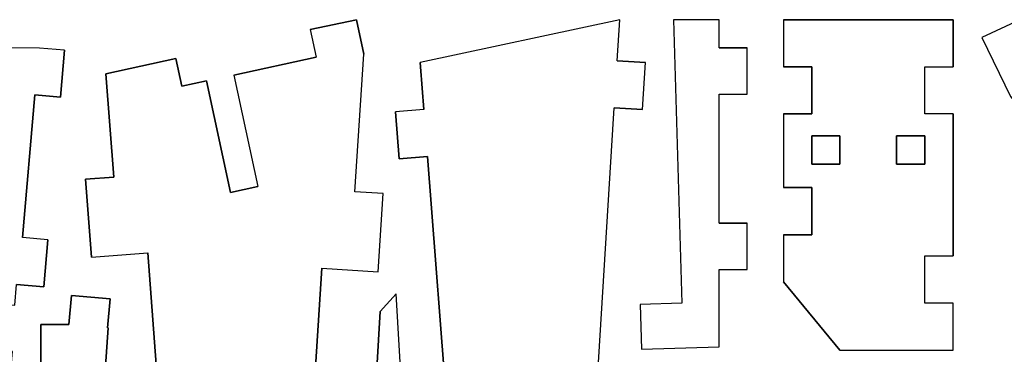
# Model space of a CAD drawing. Extents: x -17.1 to 17.1, y -14.2 to 14.2.
# Tile 28 of 32: x -2.3 to 8.2, y 10.4 to 13.9. Entities that reach past the tile are written whole.
import ezdxf

# ---------------------------------------------------------------- set-up
doc = ezdxf.new("R2010")
doc.units = 0
doc.header["$MEASUREMENT"] = 0
doc.layers.add('CAMADA_1', color=7, linetype='CONTINUOUS')

msp = doc.modelspace()

# ---------------------------------------------------------------- linework, layer by layer
at = {"layer": 'CAMADA_1', "color": 250}
for points, knots in [([(-2.09829, 13.11176), (-2.09829, 13.11176), (-2.23139, 11.59799), (-2.23139, 11.59799), (-2.23139, 11.59799), (-2.23139, 11.59799), (-1.95922, 11.57403), (-1.95922, 11.57403), (-1.95922, 11.57403), (-1.95922, 11.57403), (-2.00311, 11.07524), (-2.00311, 11.07524), (-2.00311, 11.07524), (-2.00311, 11.07524), (-2.29228, 11.10068), (-2.29228, 11.10068), (-2.29228, 11.10068), (-2.29228, 11.10068), (-2.31151, 10.88224), (-2.31151, 10.88224), (-2.31151, 10.88224), (-2.31151, 10.88224), (-3.06081, 10.9481), (-3.06081, 10.9481), (-3.06081, 10.9481), (-3.06081, 10.9481), (-3.10402, 10.45703), (-3.10402, 10.45703), (-3.10402, 10.45703), (-3.10402, 10.45703), (-2.33698, 10.38958), (-2.33698, 10.38958), (-2.33698, 10.38958), (-2.33698, 10.38958), (-2.38238, 9.87329), (-2.38238, 9.87329), (-2.38238, 9.87329), (-2.38238, 9.87329), (-3.04842, 9.93185), (-3.04842, 9.93185), (-3.04842, 9.93185), (-3.04842, 9.93185), (-3.08935, 9.4665), (-3.08935, 9.4665), (-3.08935, 9.4665), (-3.08935, 9.4665), (-2.44097, 9.40949), (-2.44097, 9.40949), (-2.44097, 9.40949), (-2.44097, 9.40949), (-2.53287, 8.37529), (-2.53287, 8.37529), (-2.53287, 8.37529), (-2.53287, 8.37529), (-2.83926, 8.37529), (-2.83926, 8.37529), (-2.83926, 8.37529), (-2.83926, 8.37529), (-2.83933, 8.52014), (-2.83933, 8.52014), (-2.83933, 8.52014), (-2.83933, 8.52014), (-2.83926, 8.60396), (-2.83926, 8.60396), (-2.83926, 8.60396), (-2.83926, 8.60396), (-3.13926, 8.60396), (-3.13926, 8.60396), (-3.13926, 8.60396), (-3.13926, 8.60396), (-3.13926, 8.37526), (-3.13926, 8.37526), (-3.13926, 8.37526), (-3.13926, 8.37526), (-4.71389, 8.37519), (-4.71389, 8.37519), (-4.71389, 8.37519), (-4.71389, 8.37519), (-4.71389, 8.65148), (-4.71389, 8.65148), (-4.71389, 8.65148), (-4.71389, 8.65148), (-4.41399, 8.65148), (-4.41399, 8.65148), (-4.41399, 8.65148), (-4.41399, 8.65148), (-4.41413, 10.88509), (-4.41413, 10.88509), (-4.41413, 10.88509), (-4.41413, 10.88509), (-4.77188, 10.88509), (-4.77188, 10.88509), (-4.77188, 10.88509), (-4.77188, 10.88509), (-4.77192, 11.38491), (-4.77192, 11.38491), (-4.77192, 11.38491), (-4.77192, 11.38491), (-4.48363, 11.38494), (-4.48363, 11.38494), (-4.48363, 11.38494), (-4.48363, 11.38494), (-4.52737, 13.10191), (-4.52737, 13.10191), (-4.52737, 13.10191), (-4.52737, 13.10191), (-4.84043, 13.10191), (-4.84043, 13.10191), (-4.84043, 13.10191), (-4.84043, 13.10191), (-4.84046, 13.60974), (-4.84046, 13.60974), (-4.84046, 13.60974), (-4.84046, 13.60974), (-4.6144, 13.60974), (-4.6144, 13.60974), (-4.6144, 13.60974), (-4.6144, 13.60974), (-4.6144, 13.90974), (-4.6144, 13.90974), (-4.6144, 13.90974), (-4.6144, 13.90974), (-4.09395, 13.90977), (-4.09395, 13.90977), (-4.09395, 13.90977), (-4.09395, 13.90977), (-4.09395, 13.60977), (-4.09395, 13.60977), (-4.09395, 13.60977), (-4.09395, 13.60977), (-3.43955, 13.60981), (-3.43955, 13.60981), (-3.43955, 13.60981), (-3.43955, 13.60981), (-3.43941, 11.37454), (-3.43941, 11.37454), (-3.43941, 11.37454), (-3.43941, 11.37454), (-3.13962, 11.37454), (-3.13962, 11.37454), (-3.13962, 11.37454), (-3.13962, 11.37454), (-3.13962, 13.90977), (-3.13962, 13.90977), (-3.13962, 13.90977), (-3.13962, 13.90977), (-2.7989, 13.90977), (-2.7989, 13.90977), (-2.7989, 13.90977), (-2.7989, 13.90977), (-2.7989, 13.60984), (-2.7989, 13.60984), (-2.7989, 13.60984), (-2.7989, 13.60984), (-2.04851, 13.60931), (-2.04851, 13.60931), (-2.04851, 13.60931), (-2.04851, 13.60931), (-1.78371, 13.58603), (-1.78371, 13.58603), (-1.78371, 13.58603), (-1.78371, 13.58603), (-1.82749, 13.08794), (-1.82749, 13.08794), (-1.82749, 13.08794), (-1.82749, 13.08794), (-2.09829, 13.11176), (-2.09829, 13.11176)], [0, 0, 0, 0, 0.02325581, 0.02325581, 0.02325581, 0.02325581, 0.04651163, 0.04651163, 0.04651163, 0.04651163, 0.06976744, 0.06976744, 0.06976744, 0.06976744, 0.09302326, 0.09302326, 0.09302326, 0.09302326, 0.11627907, 0.11627907, 0.11627907, 0.11627907, 0.13953488, 0.13953488, 0.13953488, 0.13953488, 0.1627907, 0.1627907, 0.1627907, 0.1627907, 0.18604651, 0.18604651, 0.18604651, 0.18604651, 0.20930233, 0.20930233, 0.20930233, 0.20930233, 0.23255814, 0.23255814, 0.23255814, 0.23255814, 0.25581395, 0.25581395, 0.25581395, 0.25581395, 0.27906977, 0.27906977, 0.27906977, 0.27906977, 0.30232558, 0.30232558, 0.30232558, 0.30232558, 0.3255814, 0.3255814, 0.3255814, 0.3255814, 0.34883721, 0.34883721, 0.34883721, 0.34883721, 0.37209302, 0.37209302, 0.37209302, 0.37209302, 0.39534884, 0.39534884, 0.39534884, 0.39534884, 0.41860465, 0.41860465, 0.41860465, 0.41860465, 0.44186047, 0.44186047, 0.44186047, 0.44186047, 0.46511628, 0.46511628, 0.46511628, 0.46511628, 0.48837209, 0.48837209, 0.48837209, 0.48837209, 0.51162791, 0.51162791, 0.51162791, 0.51162791, 0.53488372, 0.53488372, 0.53488372, 0.53488372, 0.55813953, 0.55813953, 0.55813953, 0.55813953, 0.58139535, 0.58139535, 0.58139535, 0.58139535, 0.60465116, 0.60465116, 0.60465116, 0.60465116, 0.62790698, 0.62790698, 0.62790698, 0.62790698, 0.65116279, 0.65116279, 0.65116279, 0.65116279, 0.6744186, 0.6744186, 0.6744186, 0.6744186, 0.69767442, 0.69767442, 0.69767442, 0.69767442, 0.72093023, 0.72093023, 0.72093023, 0.72093023, 0.74418605, 0.74418605, 0.74418605, 0.74418605, 0.76744186, 0.76744186, 0.76744186, 0.76744186, 0.79069767, 0.79069767, 0.79069767, 0.79069767, 0.81395349, 0.81395349, 0.81395349, 0.81395349, 0.8372093, 0.8372093, 0.8372093, 0.8372093, 0.86046512, 0.86046512, 0.86046512, 0.86046512, 0.88372093, 0.88372093, 0.88372093, 0.88372093, 0.90697674, 0.90697674, 0.90697674, 0.90697674, 0.93023256, 0.93023256, 0.93023256, 0.93023256, 0.95348837, 0.95348837, 0.95348837, 0.95348837, 1, 1, 1, 1]), ([(-0.73459, 5.32203), (-0.73459, 5.32203), (-0.77251, 5.82058), (-0.77251, 5.82058), (-0.77251, 5.82058), (-0.77251, 5.82058), (-0.47339, 5.84337), (-0.47339, 5.84337), (-0.47339, 5.84337), (-0.47339, 5.84337), (-0.78613, 9.95157), (-0.78613, 9.95157), (-0.78613, 9.95157), (-0.78613, 9.95157), (0.0489, 9.95157), (0.0489, 9.95157), (0.0489, 9.95157), (0.0489, 9.95157), (0.0489, 10.25157), (0.0489, 10.25157), (0.0489, 10.25157), (0.0489, 10.25157), (-0.80899, 10.25157), (-0.80899, 10.25157), (-0.80899, 10.25157), (-0.80899, 10.25157), (-0.89902, 11.4344), (-0.89902, 11.4344), (-0.89902, 11.4344), (-0.89902, 11.4344), (-1.49729, 11.38886), (-1.49729, 11.38886), (-1.49729, 11.38886), (-1.49729, 11.38886), (-1.56034, 12.21704), (-1.56034, 12.21704), (-1.56034, 12.21704), (-1.56034, 12.21704), (-1.26118, 12.2398), (-1.26118, 12.2398), (-1.26118, 12.2398), (-1.26118, 12.2398), (-1.34468, 13.33662), (-1.34468, 13.33662), (-1.34468, 13.33662), (-1.34468, 13.33662), (-0.60089, 13.49692), (-0.60089, 13.49692), (-0.60089, 13.49692), (-0.60089, 13.49692), (-0.5377, 13.20365), (-0.5377, 13.20365), (-0.5377, 13.20365), (-0.5377, 13.20365), (-0.27749, 13.25971), (-0.27749, 13.25971), (-0.27749, 13.25971), (-0.27749, 13.25971), (-0.02258, 12.07688), (-0.02258, 12.07688), (-0.02258, 12.07688), (-0.02258, 12.07688), (0.27069, 12.14007), (0.27069, 12.14007), (0.27069, 12.14007), (0.27069, 12.14007), (0.01581, 13.32293), (0.01581, 13.32293), (0.01581, 13.32293), (0.01581, 13.32293), (0.88925, 13.51114), (0.88925, 13.51114), (0.88925, 13.51114), (0.88925, 13.51114), (0.82607, 13.8044), (0.82607, 13.8044), (0.82607, 13.8044), (0.82607, 13.8044), (1.31484, 13.90974), (1.31484, 13.90974), (1.31484, 13.90974), (1.31484, 13.90974), (1.3933, 13.54571), (1.3933, 13.54571), (1.3933, 13.54571), (1.3933, 13.54571), (1.2996, 12.08383), (1.2996, 12.08383), (1.2996, 12.08383), (1.2996, 12.08383), (1.599, 12.06468), (1.599, 12.06468), (1.599, 12.06468), (1.599, 12.06468), (1.54587, 11.23579), (1.54587, 11.23579), (1.54587, 11.23579), (1.54587, 11.23579), (0.9471, 11.27414), (0.9471, 11.27414), (0.9471, 11.27414), (0.9471, 11.27414), (0.62131, 6.19001), (0.62131, 6.19001), (0.62131, 6.19001), (0.62131, 6.19001), (0.92072, 6.17082), (0.92072, 6.17082), (0.92072, 6.17082), (0.92072, 6.17082), (0.88872, 5.67185), (0.88872, 5.67185), (0.88872, 5.67185), (0.88872, 5.67185), (0.18905, 5.71669), (0.18905, 5.71669), (0.18905, 5.71669), (0.18905, 5.71669), (0.18905, 7.72473), (0.18905, 7.72473), (0.18905, 7.72473), (0.18905, 7.72473), (-0.1422, 7.71627), (-0.1422, 7.71627), (-0.1422, 7.71627), (-0.1422, 7.71627), (-0.1422, 4.88579), (-0.1422, 4.88579), (-0.1422, 4.88579), (-0.1422, 4.88579), (-0.40037, 4.88399), (-0.40037, 4.88399), (-0.40037, 4.88399), (-0.40037, 4.88399), (-0.43543, 5.34479), (-0.43543, 5.34479), (-0.43543, 5.34479), (-0.43543, 5.34479), (-0.73459, 5.32203), (-0.73459, 5.32203)], [0, 0, 0, 0, 0.02777778, 0.02777778, 0.02777778, 0.02777778, 0.05555556, 0.05555556, 0.05555556, 0.05555556, 0.08333333, 0.08333333, 0.08333333, 0.08333333, 0.11111111, 0.11111111, 0.11111111, 0.11111111, 0.13888889, 0.13888889, 0.13888889, 0.13888889, 0.16666667, 0.16666667, 0.16666667, 0.16666667, 0.19444444, 0.19444444, 0.19444444, 0.19444444, 0.22222222, 0.22222222, 0.22222222, 0.22222222, 0.25, 0.25, 0.25, 0.25, 0.27777778, 0.27777778, 0.27777778, 0.27777778, 0.30555556, 0.30555556, 0.30555556, 0.30555556, 0.33333333, 0.33333333, 0.33333333, 0.33333333, 0.36111111, 0.36111111, 0.36111111, 0.36111111, 0.38888889, 0.38888889, 0.38888889, 0.38888889, 0.41666667, 0.41666667, 0.41666667, 0.41666667, 0.44444444, 0.44444444, 0.44444444, 0.44444444, 0.47222222, 0.47222222, 0.47222222, 0.47222222, 0.5, 0.5, 0.5, 0.5, 0.52777778, 0.52777778, 0.52777778, 0.52777778, 0.55555556, 0.55555556, 0.55555556, 0.55555556, 0.58333333, 0.58333333, 0.58333333, 0.58333333, 0.61111111, 0.61111111, 0.61111111, 0.61111111, 0.63888889, 0.63888889, 0.63888889, 0.63888889, 0.66666667, 0.66666667, 0.66666667, 0.66666667, 0.69444444, 0.69444444, 0.69444444, 0.69444444, 0.72222222, 0.72222222, 0.72222222, 0.72222222, 0.75, 0.75, 0.75, 0.75, 0.77777778, 0.77777778, 0.77777778, 0.77777778, 0.80555556, 0.80555556, 0.80555556, 0.80555556, 0.83333333, 0.83333333, 0.83333333, 0.83333333, 0.86111111, 0.86111111, 0.86111111, 0.86111111, 0.88888889, 0.88888889, 0.88888889, 0.88888889, 0.91666667, 0.91666667, 0.91666667, 0.91666667, 0.94444444, 0.94444444, 0.94444444, 0.94444444, 1, 1, 1, 1]), ([(2.6252, 5.35692), (2.6252, 5.35692), (2.59793, 5.70494), (2.59793, 5.70494), (2.59793, 5.70494), (2.59793, 5.70494), (2.29884, 5.68155), (2.29884, 5.68155), (2.29884, 5.68155), (2.29884, 5.68155), (2.25982, 6.18003), (2.25982, 6.18003), (2.25982, 6.18003), (2.25982, 6.18003), (2.55891, 6.20341), (2.55891, 6.20341), (2.55891, 6.20341), (2.55891, 6.20341), (2.33359, 9.08095), (2.33359, 9.08095), (2.33359, 9.08095), (2.33359, 9.08095), (2.03451, 9.05756), (2.03451, 9.05756), (2.03451, 9.05756), (2.03451, 9.05756), (1.99549, 9.55604), (1.99549, 9.55604), (1.99549, 9.55604), (1.99549, 9.55604), (2.29454, 9.57943), (2.29454, 9.57943), (2.29454, 9.57943), (2.29454, 9.57943), (2.06918, 12.45697), (2.06918, 12.45697), (2.06918, 12.45697), (2.06918, 12.45697), (1.77091, 12.43361), (1.77091, 12.43361), (1.77091, 12.43361), (1.77091, 12.43361), (1.73186, 12.93209), (1.73186, 12.93209), (1.73186, 12.93209), (1.73186, 12.93209), (2.03013, 12.95544), (2.03013, 12.95544), (2.03013, 12.95544), (2.03013, 12.95544), (1.99485, 13.40823), (1.99485, 13.40823), (1.99485, 13.40823), (1.99485, 13.40823), (1.99108, 13.45392), (1.99108, 13.45392), (1.99108, 13.45392), (1.99108, 13.45392), (4.11166, 13.90977), (4.11166, 13.90977), (4.11166, 13.90977), (4.11166, 13.90977), (4.0846, 13.47505), (4.0846, 13.47505), (4.0846, 13.47505), (4.0846, 13.47505), (4.38404, 13.45642), (4.38404, 13.45642), (4.38404, 13.45642), (4.38404, 13.45642), (4.353, 12.95738), (4.353, 12.95738), (4.353, 12.95738), (4.353, 12.95738), (4.05356, 12.97601), (4.05356, 12.97601), (4.05356, 12.97601), (4.05356, 12.97601), (3.86754, 9.98579), (3.86754, 9.98579), (3.86754, 9.98579), (3.86754, 9.98579), (4.16698, 9.96717), (4.16698, 9.96717), (4.16698, 9.96717), (4.16698, 9.96717), (4.13593, 9.46813), (4.13593, 9.46813), (4.13593, 9.46813), (4.13593, 9.46813), (3.83649, 9.48675), (3.83649, 9.48675), (3.83649, 9.48675), (3.83649, 9.48675), (3.65111, 6.5067), (3.65111, 6.5067), (3.65111, 6.5067), (3.65111, 6.5067), (3.95055, 6.48807), (3.95055, 6.48807), (3.95055, 6.48807), (3.95055, 6.48807), (3.92233, 6.03475), (3.92233, 6.03475), (3.92233, 6.03475), (3.92233, 6.03475), (3.62292, 6.05338), (3.62292, 6.05338), (3.62292, 6.05338), (3.62292, 6.05338), (3.57995, 5.35692), (3.57995, 5.35692), (3.57995, 5.35692), (3.57995, 5.35692), (2.6252, 5.35692), (2.6252, 5.35692)], [0, 0, 0, 0, 0.03333333, 0.03333333, 0.03333333, 0.03333333, 0.06666667, 0.06666667, 0.06666667, 0.06666667, 0.1, 0.1, 0.1, 0.1, 0.13333333, 0.13333333, 0.13333333, 0.13333333, 0.16666667, 0.16666667, 0.16666667, 0.16666667, 0.2, 0.2, 0.2, 0.2, 0.23333333, 0.23333333, 0.23333333, 0.23333333, 0.26666667, 0.26666667, 0.26666667, 0.26666667, 0.3, 0.3, 0.3, 0.3, 0.33333333, 0.33333333, 0.33333333, 0.33333333, 0.36666667, 0.36666667, 0.36666667, 0.36666667, 0.4, 0.4, 0.4, 0.4, 0.43333333, 0.43333333, 0.43333333, 0.43333333, 0.46666667, 0.46666667, 0.46666667, 0.46666667, 0.5, 0.5, 0.5, 0.5, 0.53333333, 0.53333333, 0.53333333, 0.53333333, 0.56666667, 0.56666667, 0.56666667, 0.56666667, 0.6, 0.6, 0.6, 0.6, 0.63333333, 0.63333333, 0.63333333, 0.63333333, 0.66666667, 0.66666667, 0.66666667, 0.66666667, 0.7, 0.7, 0.7, 0.7, 0.73333333, 0.73333333, 0.73333333, 0.73333333, 0.76666667, 0.76666667, 0.76666667, 0.76666667, 0.8, 0.8, 0.8, 0.8, 0.83333333, 0.83333333, 0.83333333, 0.83333333, 0.86666667, 0.86666667, 0.86666667, 0.86666667, 0.9, 0.9, 0.9, 0.9, 0.93333333, 0.93333333, 0.93333333, 0.93333333, 1, 1, 1, 1]), ([(5.16576, 11.75148), (5.16576, 11.75148), (5.46576, 11.75148), (5.46576, 11.75148), (5.46576, 11.75148), (5.46576, 11.75148), (5.46576, 11.25883), (5.46576, 11.25883), (5.46576, 11.25883), (5.46576, 11.25883), (5.16576, 11.25883), (5.16576, 11.25883), (5.16576, 11.25883), (5.16576, 11.25883), (5.16576, 10.43968), (5.16576, 10.43968), (5.16576, 10.43968), (5.16576, 10.43968), (4.34312, 10.41378), (4.34312, 10.41378), (4.34312, 10.41378), (4.34312, 10.41378), (4.32816, 10.88859), (4.32816, 10.88859), (4.32816, 10.88859), (4.32816, 10.88859), (4.77146, 10.90256), (4.77146, 10.90256), (4.77146, 10.90256), (4.77146, 10.90256), (4.68348, 13.90974), (4.68348, 13.90974), (4.68348, 13.90974), (4.68348, 13.90974), (5.16576, 13.90974), (5.16576, 13.90974), (5.16576, 13.90974), (5.16576, 13.90974), (5.16576, 13.6096), (5.16576, 13.6096), (5.16576, 13.6096), (5.16576, 13.6096), (5.4658, 13.6096), (5.4658, 13.6096), (5.4658, 13.6096), (5.4658, 13.6096), (5.4658, 13.11962), (5.4658, 13.11962), (5.4658, 13.11962), (5.4658, 13.11962), (5.16576, 13.11962), (5.16576, 13.11962), (5.16576, 13.11962), (5.16576, 13.11962), (5.16576, 11.75148), (5.16576, 11.75148)], [0, 0, 0, 0, 0.06666667, 0.06666667, 0.06666667, 0.06666667, 0.13333333, 0.13333333, 0.13333333, 0.13333333, 0.2, 0.2, 0.2, 0.2, 0.26666667, 0.26666667, 0.26666667, 0.26666667, 0.33333333, 0.33333333, 0.33333333, 0.33333333, 0.4, 0.4, 0.4, 0.4, 0.46666667, 0.46666667, 0.46666667, 0.46666667, 0.53333333, 0.53333333, 0.53333333, 0.53333333, 0.6, 0.6, 0.6, 0.6, 0.66666667, 0.66666667, 0.66666667, 0.66666667, 0.73333333, 0.73333333, 0.73333333, 0.73333333, 0.8, 0.8, 0.8, 0.8, 0.86666667, 0.86666667, 0.86666667, 0.86666667, 1, 1, 1, 1]), ([(7.6502, 13.90974), (7.6502, 13.90974), (7.6502, 13.41112), (7.6502, 13.41112), (7.6502, 13.41112), (7.6502, 13.41112), (7.3502, 13.41112), (7.3502, 13.41112), (7.3502, 13.41112), (7.3502, 13.41112), (7.3502, 12.91113), (7.3502, 12.91113), (7.3502, 12.91113), (7.3502, 12.91113), (7.6502, 12.91113), (7.6502, 12.91113), (7.6502, 12.91113), (7.6502, 12.91113), (7.6502, 11.40304), (7.6502, 11.40304), (7.6502, 11.40304), (7.6502, 11.40304), (7.3502, 11.40304), (7.3502, 11.40304), (7.3502, 11.40304), (7.3502, 11.40304), (7.3502, 10.90305), (7.3502, 10.90305), (7.3502, 10.90305), (7.3502, 10.90305), (7.6502, 10.90305), (7.6502, 10.90305), (7.6502, 10.90305), (7.6502, 10.90305), (7.6502, 10.40306), (7.6502, 10.40306), (7.6502, 10.40306), (7.6502, 10.40306), (6.45015, 10.40306), (6.45015, 10.40306), (6.45015, 10.40306), (6.45015, 10.40306), (5.85019, 11.12833), (5.85019, 11.12833), (5.85019, 11.12833), (5.85019, 11.12833), (5.85019, 11.62836), (5.85019, 11.62836), (5.85019, 11.62836), (5.85019, 11.62836), (6.15019, 11.62836), (6.15019, 11.62836), (6.15019, 11.62836), (6.15019, 11.62836), (6.15019, 12.12835), (6.15019, 12.12835), (6.15019, 12.12835), (6.15019, 12.12835), (5.85019, 12.12835), (5.85019, 12.12835), (5.85019, 12.12835), (5.85019, 12.12835), (5.85019, 12.91113), (5.85019, 12.91113), (5.85019, 12.91113), (5.85019, 12.91113), (6.15019, 12.91113), (6.15019, 12.91113), (6.15019, 12.91113), (6.15019, 12.91113), (6.15019, 13.41112), (6.15019, 13.41112), (6.15019, 13.41112), (6.15019, 13.41112), (5.85019, 13.41112), (5.85019, 13.41112), (5.85019, 13.41112), (5.85019, 13.41112), (5.85019, 13.90974), (5.85019, 13.90974), (5.85019, 13.90974), (5.85019, 13.90974), (7.6502, 13.90974), (7.6502, 13.90974)], [0, 0, 0, 0, 0.04545455, 0.04545455, 0.04545455, 0.04545455, 0.09090909, 0.09090909, 0.09090909, 0.09090909, 0.13636364, 0.13636364, 0.13636364, 0.13636364, 0.18181818, 0.18181818, 0.18181818, 0.18181818, 0.22727273, 0.22727273, 0.22727273, 0.22727273, 0.27272727, 0.27272727, 0.27272727, 0.27272727, 0.31818182, 0.31818182, 0.31818182, 0.31818182, 0.36363636, 0.36363636, 0.36363636, 0.36363636, 0.40909091, 0.40909091, 0.40909091, 0.40909091, 0.45454545, 0.45454545, 0.45454545, 0.45454545, 0.5, 0.5, 0.5, 0.5, 0.54545455, 0.54545455, 0.54545455, 0.54545455, 0.59090909, 0.59090909, 0.59090909, 0.59090909, 0.63636364, 0.63636364, 0.63636364, 0.63636364, 0.68181818, 0.68181818, 0.68181818, 0.68181818, 0.72727273, 0.72727273, 0.72727273, 0.72727273, 0.77272727, 0.77272727, 0.77272727, 0.77272727, 0.81818182, 0.81818182, 0.81818182, 0.81818182, 0.86363636, 0.86363636, 0.86363636, 0.86363636, 0.90909091, 0.90909091, 0.90909091, 0.90909091, 1, 1, 1, 1]), ([(8.77729, 7.5989), (8.77729, 7.5989), (8.95287, 8.10143), (8.95287, 8.10143), (8.95287, 8.10143), (8.95287, 8.10143), (9.10283, 8.10566), (9.10283, 8.10566), (9.10283, 8.10566), (9.10283, 8.10566), (9.05662, 9.75201), (9.05662, 9.75201), (9.05662, 9.75201), (9.05662, 9.75201), (8.88633, 9.74721), (8.88633, 9.74721), (8.88633, 9.74721), (8.88633, 9.74721), (8.73019, 12.52562), (8.73019, 12.52562), (8.73019, 12.52562), (8.73019, 12.52562), (8.25938, 13.09352), (8.25938, 13.09352), (8.25938, 13.09352), (8.25938, 13.09352), (7.95775, 13.72171), (7.95775, 13.72171), (7.95775, 13.72171), (7.95775, 13.72171), (8.35946, 13.90974), (8.35946, 13.90974), (8.35946, 13.90974), (8.35946, 13.90974), (9.48669, 12.54685), (9.48669, 12.54685), (9.48669, 12.54685), (9.48669, 12.54685), (9.82666, 12.55638), (9.82666, 12.55638), (9.82666, 12.55638), (9.82666, 12.55638), (9.82666, 11.3248), (9.82666, 11.3248), (9.82666, 11.3248), (9.82666, 11.3248), (10.12666, 11.3248), (10.12666, 11.3248), (10.12666, 11.3248), (10.12666, 11.3248), (10.12666, 11.02479), (10.12666, 11.02479), (10.12666, 11.02479), (10.12666, 11.02479), (9.82666, 11.02479), (9.82666, 11.02479), (9.82666, 11.02479), (9.82666, 11.02479), (9.82666, 9.7736), (9.82666, 9.7736), (9.82666, 9.7736), (9.82666, 9.7736), (9.65637, 9.76883), (9.65637, 9.76883), (9.65637, 9.76883), (9.65637, 9.76883), (9.70259, 8.12249), (9.70259, 8.12249), (9.70259, 8.12249), (9.70259, 8.12249), (9.85252, 8.12669), (9.85252, 8.12669), (9.85252, 8.12669), (9.85252, 8.12669), (10.14346, 7.62077), (10.14346, 7.62077), (10.14346, 7.62077), (10.14346, 7.62077), (9.88025, 7.4913), (9.88025, 7.4913), (9.88025, 7.4913), (9.88025, 7.4913), (9.87418, 7.48834), (9.87418, 7.48834), (9.87418, 7.48834), (9.87418, 7.48834), (9.9785, 7.27515), (9.9785, 7.27515), (9.9785, 7.27515), (9.9785, 7.27515), (9.70887, 7.14364), (9.70887, 7.14364), (9.70887, 7.14364), (9.70887, 7.14364), (9.87644, 6.8), (9.87644, 6.8), (9.87644, 6.8), (9.87644, 6.8), (9.05369, 6.39875), (9.05369, 6.39875), (9.05369, 6.39875), (9.05369, 6.39875), (8.77729, 7.5989), (8.77729, 7.5989)], [0, 0, 0, 0, 0.03703704, 0.03703704, 0.03703704, 0.03703704, 0.07407407, 0.07407407, 0.07407407, 0.07407407, 0.11111111, 0.11111111, 0.11111111, 0.11111111, 0.14814815, 0.14814815, 0.14814815, 0.14814815, 0.18518519, 0.18518519, 0.18518519, 0.18518519, 0.22222222, 0.22222222, 0.22222222, 0.22222222, 0.25925926, 0.25925926, 0.25925926, 0.25925926, 0.2962963, 0.2962963, 0.2962963, 0.2962963, 0.33333333, 0.33333333, 0.33333333, 0.33333333, 0.37037037, 0.37037037, 0.37037037, 0.37037037, 0.40740741, 0.40740741, 0.40740741, 0.40740741, 0.44444444, 0.44444444, 0.44444444, 0.44444444, 0.48148148, 0.48148148, 0.48148148, 0.48148148, 0.51851852, 0.51851852, 0.51851852, 0.51851852, 0.55555556, 0.55555556, 0.55555556, 0.55555556, 0.59259259, 0.59259259, 0.59259259, 0.59259259, 0.62962963, 0.62962963, 0.62962963, 0.62962963, 0.66666667, 0.66666667, 0.66666667, 0.66666667, 0.7037037, 0.7037037, 0.7037037, 0.7037037, 0.74074074, 0.74074074, 0.74074074, 0.74074074, 0.77777778, 0.77777778, 0.77777778, 0.77777778, 0.81481481, 0.81481481, 0.81481481, 0.81481481, 0.85185185, 0.85185185, 0.85185185, 0.85185185, 0.88888889, 0.88888889, 0.88888889, 0.88888889, 0.92592593, 0.92592593, 0.92592593, 0.92592593, 1, 1, 1, 1]), ([(6.45019, 12.37815), (6.45019, 12.37815), (6.45019, 12.67816), (6.45019, 12.67816), (6.45019, 12.67816), (6.45019, 12.67816), (6.15019, 12.67816), (6.15019, 12.67816), (6.15019, 12.67816), (6.15019, 12.67816), (6.15019, 12.37815), (6.15019, 12.37815), (6.15019, 12.37815), (6.15019, 12.37815), (6.45019, 12.37815), (6.45019, 12.37815)], [0, 0, 0, 0, 0.2, 0.2, 0.2, 0.2, 0.4, 0.4, 0.4, 0.4, 0.6, 0.6, 0.6, 0.6, 1, 1, 1, 1]), ([(7.3502, 12.37815), (7.3502, 12.37815), (7.3502, 12.67816), (7.3502, 12.67816), (7.3502, 12.67816), (7.3502, 12.67816), (7.05019, 12.67816), (7.05019, 12.67816), (7.05019, 12.67816), (7.05019, 12.67816), (7.05019, 12.37815), (7.05019, 12.37815), (7.05019, 12.37815), (7.05019, 12.37815), (7.3502, 12.37815), (7.3502, 12.37815)], [0, 0, 0, 0, 0.2, 0.2, 0.2, 0.2, 0.4, 0.4, 0.4, 0.4, 0.6, 0.6, 0.6, 0.6, 1, 1, 1, 1]), ([(-1.73637, 7.83865), (-1.73637, 7.83865), (-2.03637, 7.83865), (-2.03637, 7.83865), (-2.03637, 7.83865), (-2.03637, 7.83865), (-2.03637, 8.33864), (-2.03637, 8.33864), (-2.03637, 8.33864), (-2.03637, 8.33864), (-1.73637, 8.33864), (-1.73637, 8.33864), (-1.73637, 8.33864), (-1.73637, 8.33864), (-1.73637, 10.18028), (-1.73637, 10.18028), (-1.73637, 10.18028), (-1.73637, 10.18028), (-2.03637, 10.18028), (-2.03637, 10.18028), (-2.03637, 10.18028), (-2.03637, 10.18028), (-2.03637, 10.67646), (-2.03637, 10.67646), (-2.03637, 10.67646), (-2.03637, 10.67646), (-1.73637, 10.67607), (-1.73637, 10.67607), (-1.73637, 10.67607), (-1.73637, 10.67607), (-1.7091, 10.98486), (-1.7091, 10.98486), (-1.7091, 10.98486), (-1.7091, 10.98486), (-1.29907, 10.94866), (-1.29907, 10.94866), (-1.29907, 10.94866), (-1.29907, 10.94866), (-1.3263, 10.63988), (-1.3263, 10.63988), (-1.3263, 10.63988), (-1.3263, 10.63988), (-1.32052, 10.63935), (-1.32052, 10.63935), (-1.32052, 10.63935), (-1.32052, 10.63935), (-1.50728, 7.94653), (-1.50728, 7.94653), (-1.50728, 7.94653), (-1.50728, 7.94653), (-1.34768, 7.93548), (-1.34768, 7.93548), (-1.34768, 7.93548), (-1.34768, 7.93548), (-1.38042, 7.46322), (-1.38042, 7.46322), (-1.38042, 7.46322), (-1.38042, 7.46322), (-1.54005, 7.4743), (-1.54005, 7.4743), (-1.54005, 7.4743), (-1.54005, 7.4743), (-1.57734, 6.93663), (-1.57734, 6.93663), (-1.57734, 6.93663), (-1.57734, 6.93663), (-1.16854, 6.90826), (-1.16854, 6.90826), (-1.16854, 6.90826), (-1.16854, 6.90826), (-1.19941, 6.46352), (-1.19941, 6.46352), (-1.19941, 6.46352), (-1.19941, 6.46352), (-1.73408, 6.50059), (-1.73408, 6.50059), (-1.73408, 6.50059), (-1.73408, 6.50059), (-1.73637, 7.83865), (-1.73637, 7.83865)], [0, 0, 0, 0, 0.04761905, 0.04761905, 0.04761905, 0.04761905, 0.0952381, 0.0952381, 0.0952381, 0.0952381, 0.14285714, 0.14285714, 0.14285714, 0.14285714, 0.19047619, 0.19047619, 0.19047619, 0.19047619, 0.23809524, 0.23809524, 0.23809524, 0.23809524, 0.28571429, 0.28571429, 0.28571429, 0.28571429, 0.33333333, 0.33333333, 0.33333333, 0.33333333, 0.38095238, 0.38095238, 0.38095238, 0.38095238, 0.42857143, 0.42857143, 0.42857143, 0.42857143, 0.47619048, 0.47619048, 0.47619048, 0.47619048, 0.52380952, 0.52380952, 0.52380952, 0.52380952, 0.57142857, 0.57142857, 0.57142857, 0.57142857, 0.61904762, 0.61904762, 0.61904762, 0.61904762, 0.66666667, 0.66666667, 0.66666667, 0.66666667, 0.71428571, 0.71428571, 0.71428571, 0.71428571, 0.76190476, 0.76190476, 0.76190476, 0.76190476, 0.80952381, 0.80952381, 0.80952381, 0.80952381, 0.85714286, 0.85714286, 0.85714286, 0.85714286, 0.9047619, 0.9047619, 0.9047619, 0.9047619, 1, 1, 1, 1]), ([(1.13665, 3.43097), (1.13665, 3.43097), (1.56909, 10.81383), (1.56909, 10.81383), (1.56909, 10.81383), (1.56909, 10.81383), (1.73683, 11.00211), (1.73683, 11.00211), (1.73683, 11.00211), (1.73683, 11.00211), (2.11515, 4.52945), (2.11515, 4.52945), (2.11515, 4.52945), (2.11515, 4.52945), (1.13665, 3.43097), (1.13665, 3.43097)], [0, 0, 0, 0, 0.2, 0.2, 0.2, 0.2, 0.4, 0.4, 0.4, 0.4, 0.6, 0.6, 0.6, 0.6, 1, 1, 1, 1])]:
    msp.add_open_spline(points, degree=3, knots=knots, dxfattribs=at)
for points in [[(0.82607, 13.8044), (0.82607, 13.8044), (1.31484, 13.90974), (1.31484, 13.90974)], [(1.31484, 13.90974), (1.31484, 13.90974), (1.3933, 13.54571), (1.3933, 13.54571)], [(4.11166, 13.90977), (4.11166, 13.90977), (1.99108, 13.45392), (1.99108, 13.45392)], [(4.0846, 13.47505), (4.0846, 13.47505), (4.11166, 13.90977), (4.11166, 13.90977)], [(5.16576, 13.90974), (5.16576, 13.90974), (4.68348, 13.90974), (4.68348, 13.90974)], [(4.68348, 13.90974), (4.68348, 13.90974), (4.77146, 10.90256), (4.77146, 10.90256)], [(5.16576, 13.6096), (5.16576, 13.6096), (5.16576, 13.90974), (5.16576, 13.90974)], [(5.85019, 13.90974), (5.85019, 13.90974), (5.85019, 13.41112), (5.85019, 13.41112)], [(5.85019, 13.90974), (5.85019, 13.90974), (7.6502, 13.90974), (7.6502, 13.90974)], [(7.6502, 13.90974), (7.6502, 13.90974), (7.6502, 13.41112), (7.6502, 13.41112)], [(8.35946, 13.90974), (8.35946, 13.90974), (7.95775, 13.72171), (7.95775, 13.72171)], [(0.82607, 13.8044), (0.82607, 13.8044), (0.88925, 13.51114), (0.88925, 13.51114)], [(7.95775, 13.72171), (7.95775, 13.72171), (8.25938, 13.09352), (8.25938, 13.09352)], [(-2.04851, 13.60931), (-2.04851, 13.60931), (-2.7989, 13.60984), (-2.7989, 13.60984)], [(-1.78371, 13.58603), (-1.78371, 13.58603), (-2.04851, 13.60931), (-2.04851, 13.60931)], [(5.16576, 13.6096), (5.16576, 13.6096), (5.4658, 13.6096), (5.4658, 13.6096)], [(5.4658, 13.11962), (5.4658, 13.11962), (5.4658, 13.6096), (5.4658, 13.6096)], [(-1.78371, 13.58603), (-1.78371, 13.58603), (-1.82749, 13.08794), (-1.82749, 13.08794)], [(-1.34468, 13.33662), (-1.34468, 13.33662), (-0.60089, 13.49692), (-0.60089, 13.49692)], [(-0.60089, 13.49692), (-0.60089, 13.49692), (-0.5377, 13.20365), (-0.5377, 13.20365)], [(0.01581, 13.32293), (0.01581, 13.32293), (0.88925, 13.51114), (0.88925, 13.51114)], [(1.2996, 12.08383), (1.2996, 12.08383), (1.3933, 13.54571), (1.3933, 13.54571)], [(1.99485, 13.40823), (1.99485, 13.40823), (1.99108, 13.45392), (1.99108, 13.45392)], [(2.03013, 12.95544), (2.03013, 12.95544), (1.99485, 13.40823), (1.99485, 13.40823)], [(4.0846, 13.47505), (4.0846, 13.47505), (4.38404, 13.45642), (4.38404, 13.45642)], [(4.353, 12.95738), (4.353, 12.95738), (4.38404, 13.45642), (4.38404, 13.45642)], [(6.15019, 13.41112), (6.15019, 13.41112), (5.85019, 13.41112), (5.85019, 13.41112)], [(6.15019, 12.91113), (6.15019, 12.91113), (6.15019, 13.41112), (6.15019, 13.41112)], [(7.3502, 12.91113), (7.3502, 12.91113), (7.3502, 13.41112), (7.3502, 13.41112)], [(7.3502, 13.41112), (7.3502, 13.41112), (7.6502, 13.41112), (7.6502, 13.41112)], [(-1.26118, 12.2398), (-1.26118, 12.2398), (-1.34468, 13.33662), (-1.34468, 13.33662)], [(0.01581, 13.32293), (0.01581, 13.32293), (0.27069, 12.14007), (0.27069, 12.14007)], [(-0.5377, 13.20365), (-0.5377, 13.20365), (-0.27749, 13.25971), (-0.27749, 13.25971)], [(-0.27749, 13.25971), (-0.27749, 13.25971), (-0.02258, 12.07688), (-0.02258, 12.07688)], [(-2.09829, 13.11176), (-2.09829, 13.11176), (-2.23139, 11.59799), (-2.23139, 11.59799)], [(-1.82749, 13.08794), (-1.82749, 13.08794), (-2.09829, 13.11176), (-2.09829, 13.11176)], [(5.16576, 11.75148), (5.16576, 11.75148), (5.16576, 13.11962), (5.16576, 13.11962)], [(5.16576, 13.11962), (5.16576, 13.11962), (5.4658, 13.11962), (5.4658, 13.11962)], [(3.86754, 9.98579), (3.86754, 9.98579), (4.05356, 12.97601), (4.05356, 12.97601)], [(4.353, 12.95738), (4.353, 12.95738), (4.05356, 12.97601), (4.05356, 12.97601)], [(2.03013, 12.95544), (2.03013, 12.95544), (1.73186, 12.93209), (1.73186, 12.93209)], [(1.77091, 12.43361), (1.77091, 12.43361), (1.73186, 12.93209), (1.73186, 12.93209)], [(5.85019, 12.91113), (5.85019, 12.91113), (5.85019, 12.12835), (5.85019, 12.12835)], [(5.85019, 12.91113), (5.85019, 12.91113), (6.15019, 12.91113), (6.15019, 12.91113)], [(7.6502, 12.91113), (7.6502, 12.91113), (7.3502, 12.91113), (7.3502, 12.91113)], [(7.6502, 12.91113), (7.6502, 12.91113), (7.6502, 11.40304), (7.6502, 11.40304)], [(6.45019, 12.67816), (6.45019, 12.67816), (6.15019, 12.67816), (6.15019, 12.67816)], [(6.15019, 12.67816), (6.15019, 12.67816), (6.15019, 12.37815), (6.15019, 12.37815)], [(6.45019, 12.37815), (6.45019, 12.37815), (6.45019, 12.67816), (6.45019, 12.67816)], [(7.3502, 12.67816), (7.3502, 12.67816), (7.05019, 12.67816), (7.05019, 12.67816)], [(7.05019, 12.67816), (7.05019, 12.67816), (7.05019, 12.37815), (7.05019, 12.37815)], [(7.3502, 12.37815), (7.3502, 12.37815), (7.3502, 12.67816), (7.3502, 12.67816)], [(2.06918, 12.45697), (2.06918, 12.45697), (1.77091, 12.43361), (1.77091, 12.43361)], [(2.29454, 9.57943), (2.29454, 9.57943), (2.06918, 12.45697), (2.06918, 12.45697)], [(6.15019, 12.37815), (6.15019, 12.37815), (6.45019, 12.37815), (6.45019, 12.37815)], [(7.05019, 12.37815), (7.05019, 12.37815), (7.3502, 12.37815), (7.3502, 12.37815)], [(-1.56034, 12.21704), (-1.56034, 12.21704), (-1.26118, 12.2398), (-1.26118, 12.2398)], [(-1.49729, 11.38886), (-1.49729, 11.38886), (-1.56034, 12.21704), (-1.56034, 12.21704)], [(-0.02258, 12.07688), (-0.02258, 12.07688), (0.27069, 12.14007), (0.27069, 12.14007)], [(6.15019, 12.12835), (6.15019, 12.12835), (5.85019, 12.12835), (5.85019, 12.12835)], [(6.15019, 11.62836), (6.15019, 11.62836), (6.15019, 12.12835), (6.15019, 12.12835)], [(1.599, 12.06468), (1.599, 12.06468), (1.2996, 12.08383), (1.2996, 12.08383)], [(1.54587, 11.23579), (1.54587, 11.23579), (1.599, 12.06468), (1.599, 12.06468)], [(5.16576, 11.75148), (5.16576, 11.75148), (5.46576, 11.75148), (5.46576, 11.75148)], [(5.46576, 11.25883), (5.46576, 11.25883), (5.46576, 11.75148), (5.46576, 11.75148)], [(5.85019, 11.62836), (5.85019, 11.62836), (5.85019, 11.12833), (5.85019, 11.12833)], [(5.85019, 11.62836), (5.85019, 11.62836), (6.15019, 11.62836), (6.15019, 11.62836)], [(-1.95922, 11.57403), (-1.95922, 11.57403), (-2.23139, 11.59799), (-2.23139, 11.59799)], [(-1.95922, 11.57403), (-1.95922, 11.57403), (-2.00311, 11.07524), (-2.00311, 11.07524)], [(-1.49729, 11.38886), (-1.49729, 11.38886), (-0.89902, 11.4344), (-0.89902, 11.4344)], [(-0.80899, 10.25157), (-0.80899, 10.25157), (-0.89902, 11.4344), (-0.89902, 11.4344)], [(7.3502, 10.90305), (7.3502, 10.90305), (7.3502, 11.40304), (7.3502, 11.40304)], [(7.3502, 11.40304), (7.3502, 11.40304), (7.6502, 11.40304), (7.6502, 11.40304)], [(0.9471, 11.27414), (0.9471, 11.27414), (0.62131, 6.19001), (0.62131, 6.19001)], [(0.9471, 11.27414), (0.9471, 11.27414), (1.54587, 11.23579), (1.54587, 11.23579)], [(5.16576, 11.25883), (5.16576, 11.25883), (5.46576, 11.25883), (5.46576, 11.25883)], [(5.16576, 10.43968), (5.16576, 10.43968), (5.16576, 11.25883), (5.16576, 11.25883)], [(-2.00311, 11.07524), (-2.00311, 11.07524), (-2.29228, 11.10068), (-2.29228, 11.10068)], [(6.45015, 10.40306), (6.45015, 10.40306), (5.85019, 11.12833), (5.85019, 11.12833)], [(-1.73637, 10.67607), (-1.73637, 10.67607), (-1.7091, 10.98486), (-1.7091, 10.98486)], [(-1.7091, 10.98486), (-1.7091, 10.98486), (-1.29907, 10.94866), (-1.29907, 10.94866)], [(1.73683, 11.00211), (1.73683, 11.00211), (1.56909, 10.81383), (1.56909, 10.81383)], [(2.11515, 4.52945), (2.11515, 4.52945), (1.73683, 11.00211), (1.73683, 11.00211)], [(-1.29907, 10.94866), (-1.29907, 10.94866), (-1.3263, 10.63988), (-1.3263, 10.63988)], [(4.77146, 10.90256), (4.77146, 10.90256), (4.32816, 10.88859), (4.32816, 10.88859)], [(4.32816, 10.88859), (4.32816, 10.88859), (4.34312, 10.41378), (4.34312, 10.41378)], [(7.6502, 10.90305), (7.6502, 10.90305), (7.3502, 10.90305), (7.3502, 10.90305)], [(7.6502, 10.40306), (7.6502, 10.40306), (7.6502, 10.90305), (7.6502, 10.90305)], [(1.13665, 3.43097), (1.13665, 3.43097), (1.56909, 10.81383), (1.56909, 10.81383)], [(-2.03637, 10.18028), (-2.03637, 10.18028), (-2.03637, 10.67646), (-2.03637, 10.67646)], [(-2.03637, 10.67646), (-2.03637, 10.67646), (-1.73637, 10.67607), (-1.73637, 10.67607)], [(-1.32052, 10.63935), (-1.32052, 10.63935), (-1.50728, 7.94653), (-1.50728, 7.94653)], [(-1.3263, 10.63988), (-1.3263, 10.63988), (-1.32052, 10.63935), (-1.32052, 10.63935)], [(4.34312, 10.41378), (4.34312, 10.41378), (5.16576, 10.43968), (5.16576, 10.43968)], [(6.45015, 10.40306), (6.45015, 10.40306), (7.6502, 10.40306), (7.6502, 10.40306)]]:
    msp.add_open_spline(points, degree=3, dxfattribs=at)

doc.saveas('drawing.dxf')
